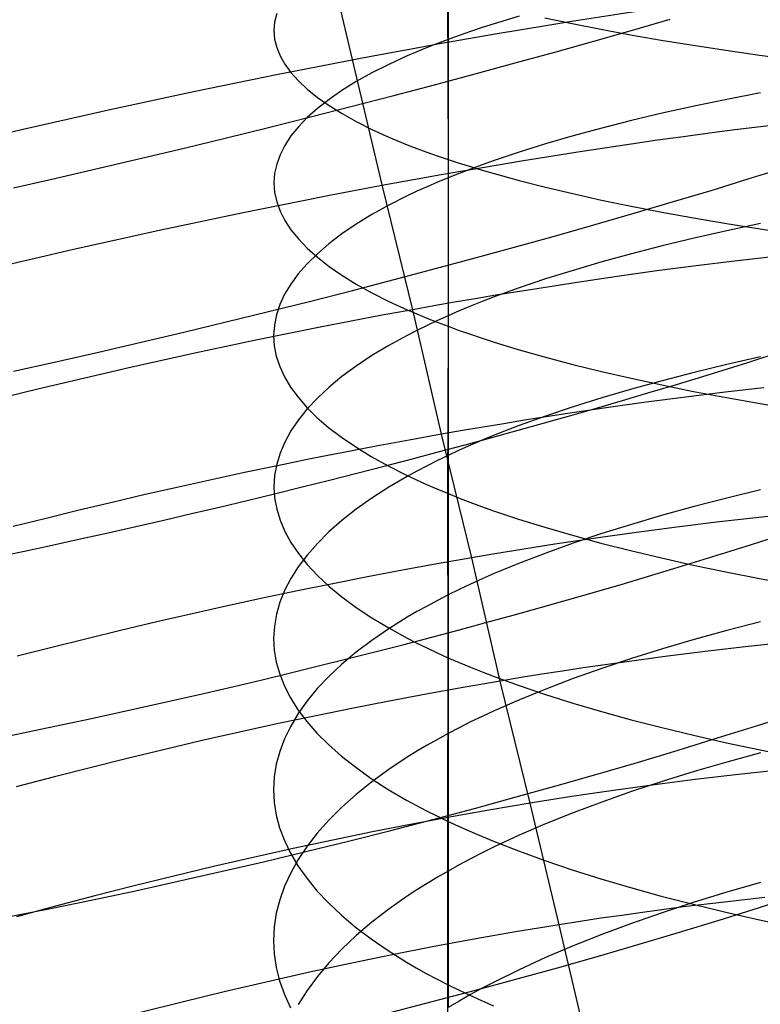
# Model space of a CAD drawing. Extents: x -383 to 1849, y -1185 to -529.
# Tile 121 of 256: x -342 to -334, y -1041 to -1030. Entities that reach past the tile are written whole.
import ezdxf

# ---------------------------------------------------------------- set-up
doc = ezdxf.new("R2010")
doc.units = 0
doc.layers.add('PREDEFINITO', color=7, linetype='CONTINUOUS')

msp = doc.modelspace()

# ---------------------------------------------------------------- linework, layer by layer
at = {"layer": 'PREDEFINITO'}
for p, q in [((-337.095, -1028.252, 655.582), (-337.095, -1029.794, 655.329)), ((-338.166, -1030.018, 503.127), (-338.498, -1028.609, 502.85)), ((-337.103, -1029.274, 670.58), (-337.096, -1031.136, 670.314)), ((-339.013, -1029.505, 661.982), (-339.036, -1029.6, 662.465)), ((-336.298, -1029.532, 654.132), (-336.578, -1029.618, 654.522)), ((-336.013, -1029.551, 672.171), (-335.706, -1029.617, 672.546)), ((-335.033, -1029.689, 474.777), (-334.61, -1029.566, 474.995)), ((-339.036, -1029.6, 662.465), (-339.043, -1029.694, 662.948)), ((-339.043, -1029.694, 662.948), (-339.036, -1029.789, 663.432)), ((-336.713, -1029.661, 654.72), (-336.844, -1029.705, 654.921)), ((-336.578, -1029.618, 654.522), (-336.713, -1029.661, 654.72)), ((-335.706, -1029.617, 672.546), (-335.386, -1029.68, 672.91)), ((-335.463, -1029.812, 474.573), (-335.033, -1029.689, 474.777)), ((-335.386, -1029.68, 672.91), (-335.054, -1029.742, 673.264)), ((-339.036, -1029.789, 663.432), (-339.013, -1029.884, 663.914)), ((-337.095, -1029.794, 655.329), (-337.215, -1029.84, 655.536)), ((-336.971, -1029.749, 655.124), (-337.095, -1029.794, 655.329)), ((-337.095, -1029.794, 655.329), (-337.095, -1031.342, 655.038)), ((-336.844, -1029.705, 654.921), (-336.971, -1029.749, 655.124)), ((-335.054, -1029.742, 673.264), (-334.71, -1029.802, 673.607)), ((-334.71, -1029.802, 673.607), (-334.354, -1029.859, 673.939)), ((-339.013, -1029.884, 663.914), (-338.975, -1029.978, 664.396)), ((-337.331, -1029.885, 655.745), (-337.443, -1029.932, 655.957)), ((-337.215, -1029.84, 655.536), (-337.331, -1029.885, 655.745)), ((-335.9, -1029.935, 474.383), (-335.463, -1029.812, 474.573)), ((-334.354, -1029.859, 673.939), (-333.988, -1029.915, 674.261)), ((-333.988, -1029.915, 674.261), (-333.611, -1029.97, 674.571)), ((-338.975, -1029.978, 664.396), (-338.922, -1030.072, 664.876)), ((-337.831, -1031.421, 503.431), (-338.166, -1030.018, 503.127)), ((-337.552, -1029.978, 656.17), (-337.757, -1030.073, 656.602)), ((-337.443, -1029.932, 655.957), (-337.552, -1029.978, 656.17)), ((-336.343, -1030.057, 474.206), (-335.9, -1029.935, 474.383)), ((-333.611, -1029.97, 674.571), (-333.224, -1030.022, 674.869)), ((-338.922, -1030.072, 664.876), (-338.853, -1030.165, 665.354)), ((-337.757, -1030.073, 656.602), (-337.948, -1030.169, 657.041)), ((-336.792, -1030.179, 474.044), (-336.343, -1030.057, 474.206)), ((-338.853, -1030.165, 665.354), (-338.769, -1030.258, 665.83)), ((-337.948, -1030.169, 657.041), (-338.123, -1030.266, 657.487)), ((-337.246, -1030.3, 473.896), (-336.792, -1030.179, 474.044)), ((-338.769, -1030.258, 665.83), (-338.67, -1030.351, 666.302)), ((-338.67, -1030.351, 666.302), (-338.556, -1030.442, 666.77)), ((-338.123, -1030.266, 657.487), (-338.283, -1030.365, 657.938)), ((-337.704, -1030.421, 473.762), (-337.246, -1030.3, 473.896)), ((-338.427, -1030.465, 658.395), (-338.557, -1030.566, 658.857)), ((-338.556, -1030.442, 666.77), (-338.427, -1030.533, 667.234)), ((-338.283, -1030.365, 657.938), (-338.427, -1030.465, 658.395)), ((-338.167, -1030.541, 473.644), (-337.704, -1030.421, 473.762)), ((-333.976, -1030.464, 651.411), (-334.343, -1030.541, 651.728)), ((-333.599, -1030.39, 651.106), (-333.976, -1030.464, 651.411)), ((-338.557, -1030.566, 658.857), (-338.671, -1030.668, 659.323)), ((-338.633, -1030.66, 473.539), (-338.167, -1030.541, 473.644)), ((-338.427, -1030.533, 667.234), (-338.282, -1030.623, 667.693)), ((-334.343, -1030.541, 651.728), (-334.699, -1030.62, 652.055)), ((-339.103, -1030.778, 473.45), (-338.633, -1030.66, 473.539)), ((-338.671, -1030.668, 659.323), (-338.77, -1030.771, 659.793)), ((-338.282, -1030.623, 667.693), (-338.123, -1030.712, 668.146)), ((-334.699, -1030.62, 652.055), (-335.043, -1030.702, 652.393)), ((-339.575, -1030.894, 473.376), (-339.103, -1030.778, 473.45)), ((-338.77, -1030.771, 659.793), (-338.853, -1030.874, 660.266)), ((-338.123, -1030.712, 668.146), (-337.948, -1030.8, 668.594)), ((-335.376, -1030.786, 652.742), (-335.696, -1030.873, 653.101)), ((-335.043, -1030.702, 652.393), (-335.376, -1030.786, 652.742)), ((-340.049, -1031.009, 473.318), (-339.575, -1030.894, 473.376)), ((-338.853, -1030.874, 660.266), (-338.922, -1030.979, 660.742)), ((-337.948, -1030.8, 668.594), (-337.758, -1030.886, 669.035)), ((-337.758, -1030.886, 669.035), (-337.552, -1030.971, 669.469)), ((-335.696, -1030.873, 653.101), (-336.004, -1030.963, 653.47)), ((-340.525, -1031.123, 473.274), (-340.049, -1031.009, 473.318)), ((-338.922, -1030.979, 660.742), (-338.975, -1031.083, 661.22)), ((-337.552, -1030.971, 669.469), (-337.444, -1031.013, 669.683)), ((-337.444, -1031.013, 669.683), (-337.332, -1031.054, 669.896)), ((-336.004, -1030.963, 653.47), (-336.298, -1031.054, 653.848)), ((-341.002, -1031.235, 473.246), (-340.525, -1031.123, 473.274)), ((-338.975, -1031.083, 661.22), (-339.013, -1031.188, 661.699)), ((-337.332, -1031.054, 669.896), (-337.216, -1031.096, 670.106)), ((-337.216, -1031.096, 670.106), (-337.096, -1031.136, 670.314)), ((-336.298, -1031.054, 653.848), (-336.578, -1031.148, 654.236)), ((-341.479, -1031.346, 473.234), (-341.002, -1031.235, 473.246)), ((-339.013, -1031.188, 661.699), (-339.036, -1031.293, 662.18)), ((-337.096, -1031.136, 670.314), (-337.096, -1033.003, 669.993)), ((-337.096, -1031.136, 670.314), (-336.972, -1031.177, 670.52)), ((-336.972, -1031.177, 670.52), (-336.845, -1031.216, 670.724)), ((-336.845, -1031.216, 670.724), (-336.714, -1031.256, 670.925)), ((-336.713, -1031.196, 654.433), (-336.844, -1031.244, 654.633)), ((-336.578, -1031.148, 654.236), (-336.713, -1031.196, 654.433)), ((-333.737, -1031.355, 475.542), (-333.332, -1031.228, 475.786)), ((-341.956, -1031.454, 473.238), (-341.479, -1031.346, 473.234)), ((-339.036, -1031.293, 662.18), (-339.043, -1031.399, 662.661)), ((-337.095, -1031.342, 655.038), (-337.215, -1031.392, 655.244)), ((-336.972, -1031.293, 654.834), (-337.095, -1031.342, 655.038)), ((-337.095, -1031.342, 655.038), (-337.095, -1032.885, 654.715)), ((-336.844, -1031.244, 654.633), (-336.972, -1031.293, 654.834)), ((-336.714, -1031.256, 670.925), (-336.579, -1031.295, 671.125)), ((-336.579, -1031.295, 671.125), (-336.3, -1031.372, 671.516)), ((-339.043, -1031.399, 662.661), (-339.036, -1031.504, 663.142)), ((-337.488, -1032.817, 503.759), (-337.831, -1031.421, 503.431)), ((-337.331, -1031.442, 655.452), (-337.444, -1031.493, 655.662)), ((-337.215, -1031.392, 655.244), (-337.331, -1031.442, 655.452)), ((-336.3, -1031.372, 671.516), (-336.006, -1031.446, 671.898)), ((-336.006, -1031.446, 671.898), (-335.699, -1031.519, 672.271)), ((-334.151, -1031.482, 475.31), (-333.737, -1031.355, 475.542)), ((-339.036, -1031.504, 663.142), (-339.013, -1031.609, 663.623)), ((-337.552, -1031.545, 655.874), (-337.758, -1031.649, 656.304)), ((-337.444, -1031.493, 655.662), (-337.552, -1031.545, 655.874)), ((-335.699, -1031.519, 672.271), (-335.379, -1031.59, 672.633)), ((-334.573, -1031.608, 475.093), (-334.151, -1031.482, 475.31)), ((-339.013, -1031.609, 663.623), (-338.975, -1031.714, 664.103)), ((-337.758, -1031.649, 656.304), (-337.949, -1031.754, 656.741)), ((-335.379, -1031.59, 672.633), (-335.047, -1031.659, 672.985)), ((-335.047, -1031.659, 672.985), (-334.703, -1031.726, 673.327)), ((-335.001, -1031.735, 474.889), (-334.573, -1031.608, 475.093)), ((-338.975, -1031.714, 664.103), (-338.922, -1031.818, 664.58)), ((-337.949, -1031.754, 656.741), (-338.124, -1031.861, 657.184)), ((-335.437, -1031.861, 474.699), (-335.001, -1031.735, 474.889)), ((-334.703, -1031.726, 673.327), (-334.348, -1031.791, 673.658)), ((-338.922, -1031.818, 664.58), (-338.853, -1031.923, 665.056)), ((-338.124, -1031.861, 657.184), (-338.284, -1031.97, 657.633)), ((-335.879, -1031.986, 474.522), (-335.437, -1031.861, 474.699)), ((-334.348, -1031.791, 673.658), (-333.982, -1031.853, 673.977)), ((-333.982, -1031.853, 673.977), (-333.605, -1031.914, 674.286)), ((-333.599, -1031.854, 650.801), (-333.976, -1031.934, 651.105)), ((-338.853, -1031.923, 665.056), (-338.769, -1032.026, 665.529)), ((-338.284, -1031.97, 657.633), (-338.429, -1032.08, 658.087)), ((-336.326, -1032.111, 474.36), (-335.879, -1031.986, 474.522)), ((-333.976, -1031.934, 651.105), (-334.343, -1032.017, 651.42)), ((-333.605, -1031.914, 674.286), (-333.218, -1031.972, 674.583)), ((-338.769, -1032.026, 665.529), (-338.671, -1032.129, 665.999)), ((-338.429, -1032.08, 658.087), (-338.558, -1032.191, 658.546)), ((-336.779, -1032.235, 474.212), (-336.326, -1032.111, 474.36)), ((-334.699, -1032.103, 651.746), (-335.043, -1032.191, 652.083)), ((-334.343, -1032.017, 651.42), (-334.699, -1032.103, 651.746)), ((-338.558, -1032.191, 658.546), (-338.673, -1032.303, 659.009)), ((-338.671, -1032.129, 665.999), (-338.556, -1032.231, 666.465)), ((-335.043, -1032.191, 652.083), (-335.376, -1032.283, 652.43)), ((-333.465, -1032.224, 502.135), (-333.89, -1032.273, 502.374)), ((-338.673, -1032.303, 659.009), (-338.772, -1032.416, 659.476)), ((-338.556, -1032.231, 666.465), (-338.427, -1032.332, 666.927)), ((-338.427, -1032.332, 666.927), (-338.283, -1032.432, 667.384)), ((-337.237, -1032.358, 474.079), (-336.779, -1032.235, 474.212)), ((-335.376, -1032.283, 652.43), (-335.696, -1032.377, 652.787)), ((-334.321, -1032.326, 502.6), (-334.759, -1032.384, 502.811)), ((-333.89, -1032.273, 502.374), (-334.321, -1032.326, 502.6)), ((-338.772, -1032.416, 659.476), (-338.856, -1032.53, 659.946)), ((-338.283, -1032.432, 667.384), (-338.123, -1032.531, 667.835)), ((-337.698, -1032.48, 473.96), (-337.237, -1032.358, 474.079)), ((-335.696, -1032.377, 652.787), (-336.004, -1032.473, 653.154)), ((-335.202, -1032.445, 503.007), (-335.65, -1032.511, 503.189)), ((-334.759, -1032.384, 502.811), (-335.202, -1032.445, 503.007)), ((-338.856, -1032.53, 659.946), (-338.924, -1032.645, 660.419)), ((-338.164, -1032.601, 473.856), (-337.698, -1032.48, 473.96)), ((-338.123, -1032.531, 667.835), (-337.948, -1032.628, 668.281)), ((-336.004, -1032.473, 653.154), (-336.298, -1032.573, 653.53)), ((-335.65, -1032.511, 503.189), (-336.103, -1032.582, 503.355)), ((-338.924, -1032.645, 660.419), (-338.978, -1032.76, 660.894)), ((-338.632, -1032.72, 473.767), (-338.164, -1032.601, 473.856)), ((-337.948, -1032.628, 668.281), (-337.758, -1032.724, 668.72)), ((-336.561, -1032.656, 503.506), (-336.791, -1032.695, 503.575)), ((-336.298, -1032.573, 653.53), (-336.578, -1032.674, 653.916)), ((-336.103, -1032.582, 503.355), (-336.561, -1032.656, 503.506)), ((-339.104, -1032.838, 473.693), (-338.632, -1032.72, 473.767)), ((-338.978, -1032.76, 660.894), (-339.016, -1032.875, 661.371)), ((-337.758, -1032.724, 668.72), (-337.552, -1032.819, 669.152)), ((-337.255, -1032.775, 503.702), (-337.488, -1032.817, 503.759)), ((-337.023, -1032.734, 503.641), (-337.255, -1032.775, 503.702)), ((-336.791, -1032.695, 503.575), (-337.023, -1032.734, 503.641)), ((-336.844, -1032.778, 654.311), (-336.971, -1032.831, 654.512)), ((-336.713, -1032.726, 654.112), (-336.844, -1032.778, 654.311)), ((-336.578, -1032.674, 653.916), (-336.713, -1032.726, 654.112)), ((-339.577, -1032.954, 473.634), (-339.104, -1032.838, 473.693)), ((-339.016, -1032.875, 661.371), (-339.039, -1032.991, 661.849)), ((-337.833, -1032.88, 503.835), (-338.18, -1032.946, 503.903)), ((-337.488, -1032.817, 503.759), (-337.833, -1032.88, 503.835)), ((-337.552, -1032.819, 669.152), (-337.444, -1032.865, 669.365)), ((-337.168, -1034.211, 504.119), (-337.488, -1032.817, 503.759)), ((-337.444, -1032.865, 669.365), (-337.332, -1032.912, 669.577)), ((-337.095, -1032.885, 654.715), (-337.215, -1032.939, 654.92)), ((-336.971, -1032.831, 654.512), (-337.095, -1032.885, 654.715)), ((-337.095, -1032.885, 654.715), (-337.095, -1034.447, 654.354)), ((-340.052, -1033.069, 473.591), (-339.577, -1032.954, 473.634)), ((-339.039, -1032.991, 661.849), (-339.047, -1033.107, 662.327)), ((-338.18, -1032.946, 503.903), (-338.528, -1033.013, 503.961)), ((-337.331, -1032.993, 655.127), (-337.443, -1033.049, 655.336)), ((-337.332, -1032.912, 669.577), (-337.216, -1032.957, 669.786)), ((-337.215, -1032.939, 654.92), (-337.331, -1032.993, 655.127)), ((-337.216, -1032.957, 669.786), (-337.096, -1033.003, 669.993)), ((-340.528, -1033.181, 473.563), (-340.052, -1033.069, 473.591)), ((-338.877, -1033.083, 504.01), (-339.226, -1033.155, 504.051)), ((-339.047, -1033.107, 662.327), (-339.04, -1033.222, 662.806)), ((-338.528, -1033.013, 503.961), (-338.877, -1033.083, 504.01)), ((-337.552, -1033.104, 655.547), (-337.757, -1033.217, 655.975)), ((-337.443, -1033.049, 655.336), (-337.552, -1033.104, 655.547)), ((-337.096, -1033.003, 669.993), (-337.102, -1034.871, 669.618)), ((-337.096, -1033.003, 669.993), (-336.973, -1033.048, 670.198)), ((-336.973, -1033.048, 670.198), (-336.845, -1033.092, 670.401)), ((-336.845, -1033.092, 670.401), (-336.714, -1033.136, 670.602)), ((-341.005, -1033.292, 473.55), (-340.528, -1033.181, 473.563)), ((-339.226, -1033.155, 504.051), (-339.577, -1033.228, 504.083)), ((-337.757, -1033.217, 655.975), (-337.948, -1033.331, 656.409)), ((-336.714, -1033.136, 670.602), (-336.58, -1033.179, 670.8)), ((-336.58, -1033.179, 670.8), (-336.3, -1033.265, 671.19)), ((-341.483, -1033.4, 473.554), (-341.005, -1033.292, 473.55)), ((-339.928, -1033.304, 504.105), (-340.28, -1033.381, 504.12)), ((-339.577, -1033.228, 504.083), (-339.928, -1033.304, 504.105)), ((-339.04, -1033.222, 662.806), (-339.017, -1033.338, 663.283)), ((-336.3, -1033.265, 671.19), (-336.006, -1033.348, 671.57)), ((-341.959, -1033.506, 473.574), (-341.483, -1033.4, 473.554)), ((-340.28, -1033.381, 504.12), (-340.632, -1033.46, 504.125)), ((-339.017, -1033.338, 663.283), (-338.979, -1033.453, 663.76)), ((-337.948, -1033.331, 656.409), (-338.123, -1033.448, 656.85)), ((-336.006, -1033.348, 671.57), (-335.699, -1033.429, 671.941)), ((-335.699, -1033.429, 671.941), (-335.379, -1033.508, 672.302)), ((-333.976, -1033.43, 650.763), (-334.343, -1033.519, 651.077)), ((-333.599, -1033.344, 650.461), (-333.976, -1033.43, 650.763)), ((-340.983, -1033.541, 504.122), (-341.334, -1033.623, 504.111)), ((-340.632, -1033.46, 504.125), (-340.983, -1033.541, 504.122)), ((-338.979, -1033.453, 663.76), (-338.926, -1033.568, 664.235)), ((-338.123, -1033.448, 656.85), (-338.283, -1033.565, 657.297)), ((-335.379, -1033.508, 672.302), (-335.047, -1033.584, 672.652)), ((-334.343, -1033.519, 651.077), (-334.699, -1033.611, 651.401)), ((-341.334, -1033.623, 504.111), (-341.685, -1033.707, 504.091)), ((-338.926, -1033.568, 664.235), (-338.858, -1033.683, 664.708)), ((-338.283, -1033.565, 657.297), (-338.427, -1033.685, 657.75)), ((-335.047, -1033.584, 672.652), (-334.703, -1033.659, 672.992)), ((-334.699, -1033.611, 651.401), (-335.043, -1033.706, 651.736)), ((-334.703, -1033.659, 672.992), (-334.348, -1033.731, 673.322)), ((-341.685, -1033.707, 504.091), (-342.035, -1033.793, 504.063)), ((-338.858, -1033.683, 664.708), (-338.774, -1033.797, 665.179)), ((-338.427, -1033.685, 657.75), (-338.557, -1033.805, 658.207)), ((-335.043, -1033.706, 651.736), (-335.376, -1033.803, 652.081)), ((-333.995, -1033.741, 502.965), (-334.434, -1033.795, 503.175)), ((-334.348, -1033.731, 673.322), (-333.982, -1033.801, 673.64)), ((-333.562, -1033.692, 502.74), (-333.995, -1033.741, 502.965)), ((-338.774, -1033.797, 665.179), (-338.676, -1033.91, 665.646)), ((-338.557, -1033.805, 658.207), (-338.671, -1033.927, 658.668)), ((-335.376, -1033.803, 652.081), (-335.696, -1033.904, 652.436)), ((-334.878, -1033.853, 503.371), (-335.327, -1033.916, 503.552)), ((-334.434, -1033.795, 503.175), (-334.878, -1033.853, 503.371)), ((-333.982, -1033.801, 673.64), (-333.605, -1033.868, 673.947)), ((-333.605, -1033.868, 673.947), (-333.218, -1033.932, 674.242)), ((-338.671, -1033.927, 658.668), (-338.77, -1034.049, 659.133)), ((-338.676, -1033.91, 665.646), (-338.562, -1034.022, 666.109)), ((-335.781, -1033.983, 503.718), (-336.24, -1034.054, 503.868)), ((-335.696, -1033.904, 652.436), (-336.004, -1034.007, 652.801)), ((-335.327, -1033.916, 503.552), (-335.781, -1033.983, 503.718)), ((-338.77, -1034.049, 659.133), (-338.854, -1034.172, 659.601)), ((-338.562, -1034.022, 666.109), (-338.433, -1034.133, 666.568)), ((-336.471, -1034.092, 503.937), (-336.702, -1034.13, 504.002)), ((-336.24, -1034.054, 503.868), (-336.471, -1034.092, 503.937)), ((-336.004, -1034.007, 652.801), (-336.298, -1034.114, 653.176)), ((-338.854, -1034.172, 659.601), (-338.922, -1034.297, 660.072)), ((-338.433, -1034.133, 666.568), (-338.288, -1034.243, 667.023)), ((-337.168, -1034.211, 504.119), (-337.532, -1034.276, 504.199)), ((-336.935, -1034.17, 504.063), (-337.168, -1034.211, 504.119)), ((-336.83, -1035.592, 504.501), (-337.168, -1034.211, 504.119)), ((-336.702, -1034.13, 504.002), (-336.935, -1034.17, 504.063)), ((-336.298, -1034.114, 653.176), (-336.578, -1034.222, 653.56)), ((-338.922, -1034.297, 660.072), (-338.975, -1034.421, 660.545)), ((-338.288, -1034.243, 667.023), (-338.129, -1034.352, 667.472)), ((-337.532, -1034.276, 504.199), (-337.898, -1034.344, 504.269)), ((-336.713, -1034.278, 653.755), (-336.844, -1034.334, 653.952)), ((-336.578, -1034.222, 653.56), (-336.713, -1034.278, 653.755)), ((-338.975, -1034.421, 660.545), (-339.013, -1034.546, 661.02)), ((-338.265, -1034.415, 504.329), (-338.633, -1034.487, 504.379)), ((-337.898, -1034.344, 504.269), (-338.265, -1034.415, 504.329)), ((-338.129, -1034.352, 667.472), (-337.954, -1034.459, 667.915)), ((-336.972, -1034.39, 654.152), (-337.095, -1034.447, 654.354)), ((-336.844, -1034.334, 653.952), (-336.972, -1034.39, 654.152)), ((-338.633, -1034.487, 504.379), (-339.002, -1034.563, 504.419)), ((-337.954, -1034.459, 667.915), (-337.764, -1034.565, 668.352)), ((-337.215, -1034.505, 654.558), (-337.331, -1034.564, 654.764)), ((-337.095, -1034.447, 654.354), (-337.215, -1034.505, 654.558)), ((-337.095, -1034.447, 654.354), (-337.095, -1036.008, 653.964)), ((-339.372, -1034.64, 504.45), (-339.742, -1034.72, 504.47)), ((-339.002, -1034.563, 504.419), (-339.372, -1034.64, 504.45)), ((-339.013, -1034.546, 661.02), (-339.036, -1034.672, 661.496)), ((-337.764, -1034.565, 668.352), (-337.559, -1034.669, 668.782)), ((-337.444, -1034.623, 654.972), (-337.552, -1034.682, 655.182)), ((-337.331, -1034.564, 654.764), (-337.444, -1034.623, 654.972)), ((-339.742, -1034.72, 504.47), (-340.113, -1034.802, 504.482)), ((-339.036, -1034.672, 661.496), (-339.044, -1034.797, 661.972)), ((-337.552, -1034.682, 655.182), (-337.758, -1034.803, 655.607)), ((-337.559, -1034.669, 668.782), (-337.45, -1034.72, 668.994)), ((-337.45, -1034.72, 668.994), (-337.338, -1034.771, 669.204)), ((-340.113, -1034.802, 504.482), (-340.483, -1034.886, 504.483)), ((-339.044, -1034.797, 661.972), (-339.036, -1034.923, 662.448)), ((-337.758, -1034.803, 655.607), (-337.949, -1034.925, 656.039)), ((-337.338, -1034.771, 669.204), (-337.222, -1034.821, 669.412)), ((-337.222, -1034.821, 669.412), (-337.102, -1034.871, 669.618)), ((-337.102, -1034.871, 669.618), (-337.097, -1036.71, 669.229)), ((-337.102, -1034.871, 669.618), (-336.979, -1034.921, 669.822)), ((-333.598, -1034.833, 650.094), (-333.975, -1034.924, 650.394)), ((-340.854, -1034.973, 504.475), (-341.223, -1035.061, 504.458)), ((-340.483, -1034.886, 504.483), (-340.854, -1034.973, 504.475)), ((-339.036, -1034.923, 662.448), (-339.013, -1035.048, 662.924)), ((-337.949, -1034.925, 656.039), (-338.124, -1035.049, 656.478)), ((-336.979, -1034.921, 669.822), (-336.851, -1034.97, 670.024)), ((-336.851, -1034.97, 670.024), (-336.721, -1035.018, 670.224)), ((-333.975, -1034.924, 650.394), (-334.342, -1035.019, 650.706)), ((-341.223, -1035.061, 504.458), (-341.592, -1035.151, 504.432)), ((-339.013, -1035.048, 662.924), (-338.975, -1035.173, 663.398)), ((-338.124, -1035.049, 656.478), (-338.284, -1035.175, 656.922)), ((-336.721, -1035.018, 670.224), (-336.586, -1035.066, 670.421)), ((-336.586, -1035.066, 670.421), (-336.306, -1035.16, 670.809)), ((-334.342, -1035.019, 650.706), (-334.698, -1035.117, 651.028)), ((-341.592, -1035.151, 504.432), (-341.96, -1035.242, 504.396)), ((-338.975, -1035.173, 663.398), (-338.922, -1035.298, 663.872)), ((-338.284, -1035.175, 656.922), (-338.429, -1035.303, 657.371)), ((-336.306, -1035.16, 670.809), (-336.012, -1035.251, 671.188)), ((-334.698, -1035.117, 651.028), (-335.043, -1035.218, 651.361)), ((-334.092, -1035.194, 503.562), (-334.537, -1035.248, 503.757)), ((-333.653, -1035.144, 503.352), (-334.092, -1035.194, 503.562)), ((-333.219, -1035.099, 503.129), (-333.653, -1035.144, 503.352)), ((-338.922, -1035.298, 663.872), (-338.854, -1035.422, 664.342)), ((-338.429, -1035.303, 657.371), (-338.558, -1035.432, 657.826)), ((-336.012, -1035.251, 671.188), (-335.705, -1035.341, 671.557)), ((-334.987, -1035.308, 503.937), (-335.442, -1035.372, 504.102)), ((-335.043, -1035.218, 651.361), (-335.375, -1035.322, 651.705)), ((-334.537, -1035.248, 503.757), (-334.987, -1035.308, 503.937)), ((-338.854, -1035.422, 664.342), (-338.77, -1035.545, 664.811)), ((-335.442, -1035.372, 504.102), (-335.901, -1035.441, 504.251)), ((-335.705, -1035.341, 671.557), (-335.386, -1035.427, 671.916)), ((-335.375, -1035.322, 651.705), (-335.696, -1035.429, 652.058)), ((-338.558, -1035.432, 657.826), (-338.673, -1035.562, 658.284)), ((-336.363, -1035.514, 504.384), (-336.596, -1035.553, 504.445)), ((-336.132, -1035.477, 504.32), (-336.363, -1035.514, 504.384)), ((-335.901, -1035.441, 504.251), (-336.132, -1035.477, 504.32)), ((-335.696, -1035.429, 652.058), (-336.003, -1035.539, 652.421)), ((-335.386, -1035.427, 671.916), (-335.053, -1035.512, 672.265)), ((-335.053, -1035.512, 672.265), (-334.709, -1035.594, 672.604)), ((-338.673, -1035.562, 658.284), (-338.772, -1035.693, 658.747)), ((-338.77, -1035.545, 664.811), (-338.671, -1035.668, 665.276)), ((-336.83, -1035.592, 504.501), (-337.217, -1035.66, 504.585)), ((-336.596, -1035.553, 504.445), (-336.83, -1035.592, 504.501)), ((-336.513, -1036.971, 504.915), (-336.83, -1035.592, 504.501)), ((-336.003, -1035.539, 652.421), (-336.297, -1035.652, 652.793)), ((-334.709, -1035.594, 672.604), (-334.354, -1035.673, 672.932)), ((-338.772, -1035.693, 658.747), (-338.856, -1035.824, 659.212)), ((-338.671, -1035.668, 665.276), (-338.557, -1035.789, 665.737)), ((-337.605, -1035.731, 504.658), (-337.995, -1035.806, 504.72)), ((-337.217, -1035.66, 504.585), (-337.605, -1035.731, 504.658)), ((-336.297, -1035.652, 652.793), (-336.578, -1035.768, 653.175)), ((-334.354, -1035.673, 672.932), (-333.987, -1035.75, 673.249)), ((-333.987, -1035.75, 673.249), (-333.61, -1035.824, 673.555)), ((-338.856, -1035.824, 659.212), (-338.925, -1035.957, 659.68)), ((-338.557, -1035.789, 665.737), (-338.428, -1035.91, 666.194)), ((-337.995, -1035.806, 504.72), (-338.386, -1035.883, 504.77)), ((-336.713, -1035.827, 653.369), (-336.844, -1035.887, 653.565)), ((-336.578, -1035.768, 653.175), (-336.713, -1035.827, 653.369)), ((-333.61, -1035.824, 673.555), (-333.223, -1035.895, 673.849)), ((-338.779, -1035.963, 504.81), (-339.172, -1036.045, 504.839)), ((-338.925, -1035.957, 659.68), (-338.978, -1036.09, 660.151)), ((-338.386, -1035.883, 504.77), (-338.779, -1035.963, 504.81)), ((-338.428, -1035.91, 666.194), (-338.283, -1036.029, 666.646)), ((-336.971, -1035.947, 653.764), (-337.095, -1036.008, 653.964)), ((-336.844, -1035.887, 653.565), (-336.971, -1035.947, 653.764)), ((-339.172, -1036.045, 504.839), (-339.565, -1036.131, 504.857)), ((-338.283, -1036.029, 666.646), (-338.123, -1036.147, 667.093)), ((-337.215, -1036.069, 654.167), (-337.331, -1036.132, 654.372)), ((-337.095, -1036.008, 653.964), (-337.215, -1036.069, 654.167)), ((-337.095, -1036.008, 653.964), (-337.095, -1037.558, 653.547)), ((-339.565, -1036.131, 504.857), (-339.958, -1036.218, 504.864)), ((-338.978, -1036.09, 660.151), (-339.016, -1036.224, 660.623)), ((-338.123, -1036.147, 667.093), (-337.948, -1036.263, 667.534)), ((-337.444, -1036.194, 654.579), (-337.552, -1036.258, 654.788)), ((-337.331, -1036.132, 654.372), (-337.444, -1036.194, 654.579)), ((-339.958, -1036.218, 504.864), (-340.352, -1036.309, 504.86)), ((-339.016, -1036.224, 660.623), (-339.039, -1036.358, 661.095)), ((-337.948, -1036.263, 667.534), (-337.758, -1036.377, 667.969)), ((-337.552, -1036.258, 654.788), (-337.758, -1036.386, 655.21)), ((-340.744, -1036.402, 504.846), (-341.136, -1036.497, 504.822)), ((-340.352, -1036.309, 504.86), (-340.744, -1036.402, 504.846)), ((-339.039, -1036.358, 661.095), (-339.047, -1036.492, 661.569)), ((-337.758, -1036.386, 655.21), (-337.949, -1036.517, 655.64)), ((-337.758, -1036.377, 667.969), (-337.553, -1036.49, 668.397)), ((-333.975, -1036.407, 649.998), (-334.342, -1036.507, 650.307)), ((-333.598, -1036.31, 649.699), (-333.975, -1036.407, 649.998)), ((-341.136, -1036.497, 504.822), (-341.527, -1036.595, 504.787)), ((-339.047, -1036.492, 661.569), (-339.04, -1036.627, 662.042)), ((-337.949, -1036.517, 655.64), (-338.124, -1036.649, 656.076)), ((-337.553, -1036.49, 668.397), (-337.445, -1036.546, 668.608)), ((-334.342, -1036.507, 650.307), (-334.698, -1036.611, 650.628)), ((-341.527, -1036.595, 504.787), (-341.917, -1036.694, 504.742)), ((-339.04, -1036.627, 662.042), (-339.017, -1036.761, 662.515)), ((-337.445, -1036.546, 668.608), (-337.332, -1036.601, 668.817)), ((-337.332, -1036.601, 668.817), (-337.216, -1036.656, 669.024)), ((-334.698, -1036.611, 650.628), (-335.043, -1036.719, 650.959)), ((-333.771, -1036.59, 503.98), (-334.217, -1036.641, 504.174)), ((-333.33, -1036.543, 503.772), (-333.771, -1036.59, 503.98)), ((-338.124, -1036.649, 656.076), (-338.284, -1036.783, 656.518)), ((-337.216, -1036.656, 669.024), (-337.097, -1036.71, 669.229)), ((-337.097, -1036.71, 669.229), (-337.103, -1038.538, 668.786)), ((-337.097, -1036.71, 669.229), (-336.973, -1036.763, 669.432)), ((-335.043, -1036.719, 650.959), (-335.375, -1036.829, 651.3)), ((-334.668, -1036.697, 504.353), (-335.123, -1036.758, 504.517)), ((-334.217, -1036.641, 504.174), (-334.668, -1036.697, 504.353)), ((-339.017, -1036.761, 662.515), (-338.979, -1036.894, 662.987)), ((-338.284, -1036.783, 656.518), (-338.429, -1036.919, 656.965)), ((-336.973, -1036.763, 669.432), (-336.846, -1036.816, 669.633)), ((-336.846, -1036.816, 669.633), (-336.715, -1036.868, 669.832)), ((-335.583, -1036.824, 504.666), (-335.814, -1036.859, 504.734)), ((-335.375, -1036.829, 651.3), (-335.696, -1036.943, 651.651)), ((-335.123, -1036.758, 504.517), (-335.583, -1036.824, 504.666)), ((-338.979, -1036.894, 662.987), (-338.926, -1037.028, 663.458)), ((-338.429, -1036.919, 656.965), (-338.559, -1037.056, 657.417)), ((-336.715, -1036.868, 669.832), (-336.58, -1036.92, 670.028)), ((-336.58, -1036.92, 670.028), (-336.3, -1037.022, 670.414)), ((-336.279, -1036.932, 504.859), (-336.513, -1036.971, 504.915)), ((-336.046, -1036.895, 504.799), (-336.279, -1036.932, 504.859)), ((-335.814, -1036.859, 504.734), (-336.046, -1036.895, 504.799)), ((-335.696, -1036.943, 651.651), (-336.003, -1037.06, 652.012)), ((-338.926, -1037.028, 663.458), (-338.858, -1037.16, 663.926)), ((-338.559, -1037.056, 657.417), (-338.673, -1037.194, 657.873)), ((-336.926, -1037.042, 505.004), (-337.34, -1037.117, 505.08)), ((-336.513, -1036.971, 504.915), (-336.926, -1037.042, 505.004)), ((-336.178, -1038.338, 505.351), (-336.513, -1036.971, 504.915)), ((-336.3, -1037.022, 670.414), (-336.007, -1037.121, 670.79)), ((-336.003, -1037.06, 652.012), (-336.297, -1037.18, 652.382)), ((-338.858, -1037.16, 663.926), (-338.775, -1037.292, 664.391)), ((-337.34, -1037.117, 505.08), (-337.756, -1037.195, 505.143)), ((-336.297, -1037.18, 652.382), (-336.578, -1037.303, 652.762)), ((-336.007, -1037.121, 670.79), (-335.7, -1037.218, 671.157)), ((-338.775, -1037.292, 664.391), (-338.676, -1037.424, 664.854)), ((-338.673, -1037.194, 657.873), (-338.772, -1037.334, 658.333)), ((-338.173, -1037.277, 505.194), (-338.591, -1037.362, 505.232)), ((-337.756, -1037.195, 505.143), (-338.173, -1037.277, 505.194)), ((-335.7, -1037.218, 671.157), (-335.38, -1037.312, 671.515)), ((-338.591, -1037.362, 505.232), (-339.01, -1037.451, 505.259)), ((-338.772, -1037.334, 658.333), (-338.856, -1037.474, 658.796)), ((-336.713, -1037.366, 652.955), (-336.844, -1037.429, 653.15)), ((-336.578, -1037.303, 652.762), (-336.713, -1037.366, 652.955)), ((-335.38, -1037.312, 671.515), (-335.048, -1037.403, 671.862)), ((-335.048, -1037.403, 671.862), (-334.704, -1037.492, 672.198)), ((-333.646, -1037.472, 476.063), (-333.219, -1037.334, 476.265)), ((-339.01, -1037.451, 505.259), (-339.429, -1037.542, 505.273)), ((-338.856, -1037.474, 658.796), (-338.925, -1037.616, 659.261)), ((-338.676, -1037.424, 664.854), (-338.562, -1037.554, 665.313)), ((-336.971, -1037.493, 653.347), (-337.095, -1037.558, 653.547)), ((-336.844, -1037.429, 653.15), (-336.971, -1037.493, 653.347)), ((-334.704, -1037.492, 672.198), (-334.349, -1037.578, 672.524)), ((-334.08, -1037.608, 475.874), (-333.646, -1037.472, 476.063)), ((-339.429, -1037.542, 505.273), (-339.848, -1037.637, 505.275)), ((-338.925, -1037.616, 659.261), (-338.979, -1037.758, 659.729)), ((-338.562, -1037.554, 665.313), (-338.433, -1037.682, 665.767)), ((-337.215, -1037.623, 653.748), (-337.331, -1037.689, 653.952)), ((-337.095, -1037.558, 653.547), (-337.215, -1037.623, 653.748)), ((-337.095, -1037.558, 653.547), (-337.095, -1039.097, 653.1)), ((-334.52, -1037.743, 475.7), (-334.08, -1037.608, 475.874)), ((-334.349, -1037.578, 672.524), (-333.982, -1037.661, 672.839)), ((-340.266, -1037.735, 505.265), (-340.684, -1037.836, 505.243)), ((-339.848, -1037.637, 505.275), (-340.266, -1037.735, 505.265)), ((-338.433, -1037.682, 665.767), (-338.289, -1037.81, 666.217)), ((-337.331, -1037.689, 653.952), (-337.444, -1037.756, 654.157)), ((-333.982, -1037.661, 672.839), (-333.605, -1037.741, 673.143)), ((-340.684, -1037.836, 505.243), (-341.1, -1037.94, 505.209)), ((-338.979, -1037.758, 659.729), (-339.017, -1037.9, 660.198)), ((-338.289, -1037.81, 666.217), (-338.129, -1037.936, 666.661)), ((-337.552, -1037.823, 654.365), (-337.758, -1037.96, 654.785)), ((-337.444, -1037.756, 654.157), (-337.552, -1037.823, 654.365)), ((-334.966, -1037.877, 475.539), (-334.52, -1037.743, 475.7)), ((-333.599, -1037.774, 649.276), (-333.976, -1037.877, 649.573)), ((-333.605, -1037.741, 673.143), (-333.219, -1037.818, 673.436)), ((-341.1, -1037.94, 505.209), (-341.515, -1038.046, 505.164)), ((-339.017, -1037.9, 660.198), (-339.04, -1038.043, 660.668)), ((-338.129, -1037.936, 666.661), (-337.954, -1038.06, 667.1)), ((-335.417, -1038.009, 475.392), (-334.966, -1037.877, 475.539)), ((-333.976, -1037.877, 649.573), (-334.343, -1037.983, 649.881)), ((-341.515, -1038.046, 505.164), (-341.928, -1038.155, 505.107)), ((-339.04, -1038.043, 660.668), (-339.048, -1038.186, 661.139)), ((-337.954, -1038.06, 667.1), (-337.764, -1038.183, 667.532)), ((-337.758, -1037.96, 654.785), (-337.949, -1038.098, 655.212)), ((-335.873, -1038.14, 475.26), (-335.417, -1038.009, 475.392)), ((-334.343, -1037.983, 649.881), (-334.699, -1038.093, 650.2)), ((-333.879, -1038.021, 504.616), (-334.33, -1038.074, 504.794)), ((-333.433, -1037.973, 504.423), (-333.879, -1038.021, 504.616)), ((-337.949, -1038.098, 655.212), (-338.124, -1038.239, 655.646)), ((-336.334, -1038.268, 475.142), (-335.873, -1038.14, 475.26)), ((-334.786, -1038.132, 504.956), (-335.246, -1038.195, 505.104)), ((-334.699, -1038.093, 650.2), (-335.043, -1038.207, 650.528)), ((-334.33, -1038.074, 504.794), (-334.786, -1038.132, 504.956)), ((-339.048, -1038.186, 661.139), (-339.04, -1038.329, 661.61)), ((-338.124, -1038.239, 655.646), (-338.284, -1038.381, 656.085)), ((-337.764, -1038.183, 667.532), (-337.559, -1038.303, 667.958)), ((-336.798, -1038.395, 475.039), (-336.334, -1038.268, 475.142)), ((-335.71, -1038.264, 505.235), (-335.944, -1038.3, 505.295)), ((-335.478, -1038.229, 505.172), (-335.71, -1038.264, 505.235)), ((-335.246, -1038.195, 505.104), (-335.478, -1038.229, 505.172)), ((-335.043, -1038.207, 650.528), (-335.376, -1038.324, 650.868)), ((-339.04, -1038.329, 661.61), (-339.018, -1038.471, 662.081)), ((-338.284, -1038.381, 656.085), (-338.429, -1038.526, 656.53)), ((-337.559, -1038.303, 667.958), (-337.45, -1038.363, 668.168)), ((-337.45, -1038.363, 668.168), (-337.338, -1038.422, 668.376)), ((-337.266, -1038.519, 474.951), (-336.798, -1038.395, 475.039)), ((-336.178, -1038.338, 505.351), (-336.616, -1038.412, 505.444)), ((-335.944, -1038.3, 505.295), (-336.178, -1038.338, 505.351)), ((-335.853, -1039.697, 505.814), (-336.178, -1038.338, 505.351)), ((-335.376, -1038.324, 650.868), (-335.696, -1038.445, 651.216)), ((-339.018, -1038.471, 662.081), (-338.98, -1038.614, 662.55)), ((-337.056, -1038.49, 505.523), (-337.498, -1038.572, 505.587)), ((-337.338, -1038.422, 668.376), (-337.222, -1038.48, 668.582)), ((-337.222, -1038.48, 668.582), (-337.103, -1038.538, 668.786)), ((-336.616, -1038.412, 505.444), (-337.056, -1038.49, 505.523)), ((-335.696, -1038.445, 651.216), (-336.004, -1038.569, 651.575)), ((-338.98, -1038.614, 662.55), (-338.927, -1038.756, 663.018)), ((-338.429, -1038.526, 656.53), (-338.559, -1038.671, 656.979)), ((-337.498, -1038.572, 505.587), (-337.941, -1038.659, 505.638)), ((-337.737, -1038.641, 474.877), (-337.266, -1038.519, 474.951)), ((-337.103, -1038.538, 668.786), (-337.103, -1042.186, 667.814)), ((-337.103, -1038.538, 668.786), (-336.979, -1038.595, 668.988)), ((-336.979, -1038.595, 668.988), (-336.852, -1038.652, 669.188)), ((-336.004, -1038.569, 651.575), (-336.298, -1038.696, 651.943)), ((-338.559, -1038.671, 656.979), (-338.673, -1038.818, 657.432)), ((-337.941, -1038.659, 505.638), (-338.385, -1038.75, 505.675)), ((-338.21, -1038.761, 474.819), (-337.737, -1038.641, 474.877)), ((-336.852, -1038.652, 669.188), (-336.721, -1038.708, 669.386)), ((-336.721, -1038.708, 669.386), (-336.586, -1038.763, 669.581)), ((-336.298, -1038.696, 651.943), (-336.578, -1038.827, 652.32)), ((-338.927, -1038.756, 663.018), (-338.859, -1038.897, 663.483)), ((-338.385, -1038.75, 505.675), (-338.83, -1038.845, 505.698)), ((-338.673, -1038.818, 657.432), (-338.772, -1038.967, 657.889)), ((-338.685, -1038.877, 474.775), (-338.21, -1038.761, 474.819)), ((-336.578, -1038.827, 652.32), (-336.713, -1038.893, 652.512)), ((-336.586, -1038.763, 669.581), (-336.306, -1038.872, 669.965)), ((-339.275, -1038.943, 505.708), (-339.719, -1039.046, 505.704)), ((-338.83, -1038.845, 505.698), (-339.275, -1038.943, 505.708)), ((-339.161, -1038.992, 474.748), (-338.685, -1038.877, 474.775)), ((-338.859, -1038.897, 663.483), (-338.775, -1039.038, 663.946)), ((-336.713, -1038.893, 652.512), (-336.844, -1038.96, 652.706)), ((-336.306, -1038.872, 669.965), (-336.013, -1038.978, 670.34)), ((-339.719, -1039.046, 505.704), (-340.163, -1039.152, 505.687)), ((-339.639, -1039.103, 474.735), (-339.161, -1038.992, 474.748)), ((-338.772, -1038.967, 657.889), (-338.856, -1039.116, 658.349)), ((-338.775, -1039.038, 663.946), (-338.677, -1039.177, 664.406)), ((-336.972, -1039.028, 652.902), (-337.095, -1039.097, 653.1)), ((-336.844, -1038.96, 652.706), (-336.972, -1039.028, 652.902)), ((-336.013, -1038.978, 670.34), (-335.706, -1039.082, 670.706)), ((-340.163, -1039.152, 505.687), (-340.606, -1039.261, 505.656)), ((-340.116, -1039.211, 474.739), (-339.639, -1039.103, 474.735)), ((-338.856, -1039.116, 658.349), (-338.925, -1039.266, 658.812)), ((-337.215, -1039.166, 653.3), (-337.331, -1039.236, 653.503)), ((-337.095, -1039.097, 653.1), (-337.215, -1039.166, 653.3)), ((-337.095, -1039.097, 653.1), (-337.095, -1040.623, 652.625)), ((-335.706, -1039.082, 670.706), (-335.386, -1039.183, 671.061)), ((-340.606, -1039.261, 505.656), (-341.047, -1039.374, 505.613)), ((-340.593, -1039.316, 474.758), (-340.116, -1039.211, 474.739)), ((-338.925, -1039.266, 658.812), (-338.979, -1039.417, 659.277)), ((-338.677, -1039.177, 664.406), (-338.563, -1039.316, 664.862)), ((-337.331, -1039.236, 653.503), (-337.444, -1039.307, 653.707)), ((-335.386, -1039.183, 671.061), (-335.054, -1039.281, 671.407)), ((-333.599, -1039.225, 648.828), (-333.976, -1039.333, 649.122)), ((-341.047, -1039.374, 505.613), (-341.486, -1039.49, 505.556)), ((-341.07, -1039.417, 474.794), (-340.593, -1039.316, 474.758)), ((-338.563, -1039.316, 664.862), (-338.434, -1039.453, 665.315)), ((-337.552, -1039.378, 653.913), (-337.758, -1039.523, 654.331)), ((-337.444, -1039.307, 653.707), (-337.552, -1039.378, 653.913)), ((-335.054, -1039.281, 671.407), (-334.71, -1039.376, 671.742)), ((-334.71, -1039.376, 671.742), (-334.354, -1039.468, 672.067)), ((-333.976, -1039.333, 649.122), (-334.343, -1039.446, 649.428)), ((-333.623, -1039.506, 476.338), (-333.191, -1039.366, 476.526)), ((-341.486, -1039.49, 505.556), (-341.923, -1039.609, 505.487)), ((-341.545, -1039.516, 474.845), (-341.07, -1039.417, 474.794)), ((-338.979, -1039.417, 659.277), (-339.017, -1039.568, 659.743)), ((-338.434, -1039.453, 665.315), (-338.289, -1039.589, 665.762)), ((-334.46, -1039.498, 505.423), (-334.92, -1039.559, 505.569)), ((-334.343, -1039.446, 649.428), (-334.699, -1039.562, 649.744)), ((-334.003, -1039.443, 505.261), (-334.46, -1039.498, 505.423)), ((-334.354, -1039.468, 672.067), (-333.988, -1039.557, 672.38)), ((-333.551, -1039.393, 505.085), (-334.003, -1039.443, 505.261)), ((-342.019, -1039.61, 474.913), (-341.545, -1039.516, 474.845)), ((-339.017, -1039.568, 659.743), (-339.04, -1039.72, 660.211)), ((-338.289, -1039.589, 665.762), (-338.13, -1039.723, 666.204)), ((-337.758, -1039.523, 654.331), (-337.949, -1039.669, 654.755)), ((-335.152, -1039.592, 505.636), (-335.385, -1039.625, 505.7)), ((-334.92, -1039.559, 505.569), (-335.152, -1039.592, 505.636)), ((-334.699, -1039.562, 649.744), (-335.043, -1039.683, 650.071)), ((-334.062, -1039.644, 476.164), (-333.623, -1039.506, 476.338)), ((-333.988, -1039.557, 672.38), (-333.611, -1039.643, 672.683)), ((-337.949, -1039.669, 654.755), (-338.124, -1039.818, 655.186)), ((-335.853, -1039.697, 505.814), (-336.084, -1039.735, 505.865)), ((-335.618, -1039.661, 505.759), (-335.853, -1039.697, 505.814)), ((-335.534, -1041.049, 506.305), (-335.853, -1039.697, 505.814)), ((-335.385, -1039.625, 505.7), (-335.618, -1039.661, 505.759)), ((-335.043, -1039.683, 650.071), (-335.376, -1039.807, 650.408)), ((-334.507, -1039.781, 476.003), (-334.062, -1039.644, 476.164)), ((-333.611, -1039.643, 672.683), (-333.224, -1039.725, 672.975)), ((-339.04, -1039.72, 660.211), (-339.048, -1039.872, 660.679)), ((-338.124, -1039.818, 655.186), (-338.284, -1039.969, 655.622)), ((-338.13, -1039.723, 666.204), (-337.955, -1039.855, 666.64)), ((-336.317, -1039.774, 505.912), (-336.783, -1039.855, 505.993)), ((-336.084, -1039.735, 505.865), (-336.317, -1039.774, 505.912)), ((-335.376, -1039.807, 650.408), (-335.696, -1039.934, 650.754)), ((-334.957, -1039.916, 475.857), (-334.507, -1039.781, 476.003)), ((-339.048, -1039.872, 660.679), (-339.04, -1040.023, 661.147)), ((-337.955, -1039.855, 666.64), (-337.765, -1039.986, 667.07)), ((-336.783, -1039.855, 505.993), (-337.251, -1039.942, 506.059)), ((-335.696, -1039.934, 650.754), (-336.004, -1040.065, 651.11)), ((-335.412, -1040.049, 475.725), (-334.957, -1039.916, 475.857)), ((-339.04, -1040.023, 661.147), (-339.018, -1040.175, 661.615)), ((-338.284, -1039.969, 655.622), (-338.429, -1040.122, 656.064)), ((-337.72, -1040.034, 506.109), (-338.19, -1040.13, 506.144)), ((-337.765, -1039.986, 667.07), (-337.56, -1040.114, 667.493)), ((-337.251, -1039.942, 506.059), (-337.72, -1040.034, 506.109)), ((-335.872, -1040.179, 475.608), (-335.412, -1040.049, 475.725)), ((-338.19, -1040.13, 506.144), (-338.661, -1040.232, 506.163)), ((-338.429, -1040.122, 656.064), (-338.558, -1040.277, 656.51)), ((-337.56, -1040.114, 667.493), (-337.451, -1040.178, 667.702)), ((-336.004, -1040.065, 651.11), (-336.298, -1040.2, 651.476)), ((-338.661, -1040.232, 506.163), (-339.131, -1040.338, 506.168)), ((-339.018, -1040.175, 661.615), (-338.98, -1040.326, 662.081)), ((-337.451, -1040.178, 667.702), (-337.339, -1040.241, 667.909)), ((-337.339, -1040.241, 667.909), (-337.223, -1040.303, 668.114)), ((-336.298, -1040.2, 651.476), (-336.578, -1040.338, 651.85)), ((-336.336, -1040.307, 475.505), (-335.872, -1040.179, 475.608)), ((-339.131, -1040.338, 506.168), (-339.601, -1040.448, 506.158)), ((-338.98, -1040.326, 662.081), (-338.927, -1040.477, 662.546)), ((-338.558, -1040.277, 656.51), (-338.673, -1040.432, 656.961)), ((-337.223, -1040.303, 668.114), (-337.103, -1040.364, 668.317)), ((-337.103, -1040.364, 668.317), (-336.98, -1040.425, 668.518)), ((-336.803, -1040.433, 475.416), (-336.336, -1040.307, 475.505)), ((-336.578, -1040.338, 651.85), (-336.713, -1040.408, 652.041)), ((-339.601, -1040.448, 506.158), (-340.07, -1040.562, 506.132)), ((-338.927, -1040.477, 662.546), (-338.859, -1040.627, 663.009)), ((-338.673, -1040.432, 656.961), (-338.772, -1040.59, 657.415)), ((-337.273, -1040.557, 475.343), (-336.803, -1040.433, 475.416)), ((-336.98, -1040.425, 668.518), (-336.853, -1040.486, 668.717)), ((-336.844, -1040.479, 652.233), (-336.971, -1040.551, 652.428)), ((-336.853, -1040.486, 668.717), (-336.722, -1040.545, 668.914)), ((-336.713, -1040.408, 652.041), (-336.844, -1040.479, 652.233)), ((-340.07, -1040.562, 506.132), (-340.537, -1040.68, 506.093)), ((-337.745, -1040.677, 475.285), (-337.273, -1040.557, 475.343)), ((-336.971, -1040.551, 652.428), (-337.095, -1040.623, 652.625)), ((-336.722, -1040.545, 668.914), (-336.587, -1040.604, 669.108))]:
    msp.add_line(p, q, dxfattribs=at)
at = {"layer": 'PREDEFINITO', "extrusion": (0.219697, -0.963315, 0.154134)}
msp.add_arc((-562.16, 339.319, 995.486), 14.954, 237.1427, 116.2281, dxfattribs=at)
at = {"layer": 'PREDEFINITO', "extrusion": (0.218986, -0.960335, 0.172632)}
msp.add_arc((-562.118, 320.643, 1003.438), 14.956, 233.8698, 118.6355, dxfattribs=at)

doc.saveas('drawing.dxf')
